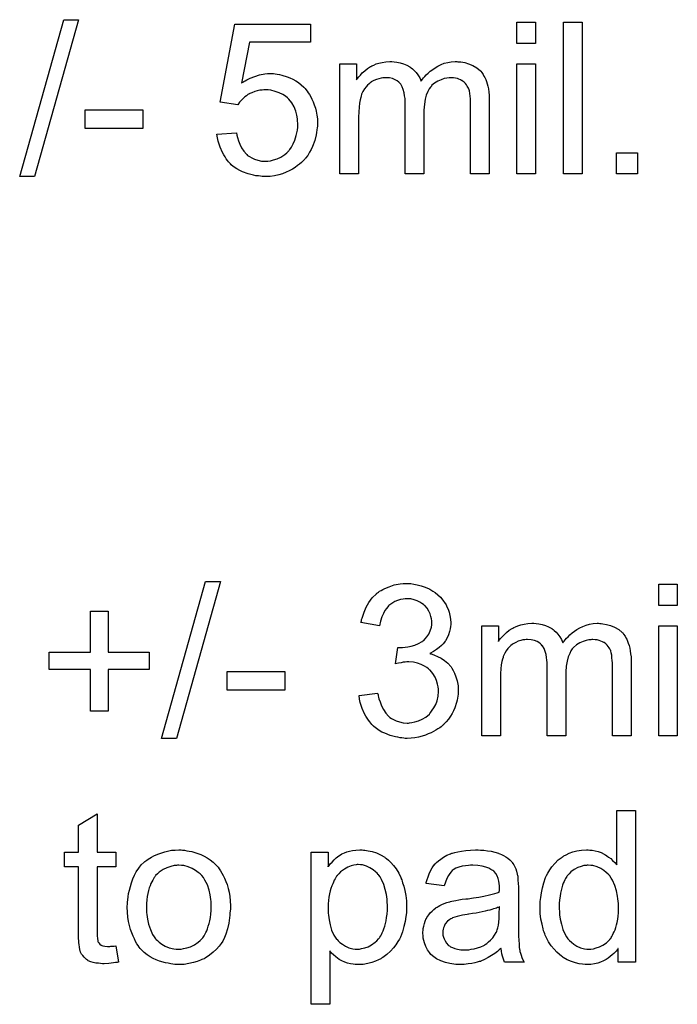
# Model space of a CAD drawing. Extents: x -1.7 to 9, y -2.8 to 5.2.
# Tile 188 of 227: x 5.876 to 6.223, y 1.163 to 1.683. Entities that reach past the tile are written whole.
import ezdxf

# ---------------------------------------------------------------- set-up
doc = ezdxf.new("R2010")
doc.units = 0
doc.layers.add('qfn32-50-23-b_document', color=1, linetype='CONTINUOUS')

msp = doc.modelspace()

# ---------------------------------------------------------------- linework, layer by layer
at = {"layer": 'qfn32-50-23-b_document', "color": 1}
for points in [[(5.883694, 1.600007), (5.875827, 1.600007), (5.899082, 1.682848), (5.90695, 1.682848), (5.883694, 1.600007)], [(6.029245, 1.671047), (5.997196, 1.671047), (5.992915, 1.649411), (5.993031, 1.649527), (5.993262, 1.649642), (5.993609, 1.649874), (5.994188, 1.650221), (5.994882, 1.650568), (5.995692, 1.651031), (5.997543, 1.651956), (5.999857, 1.652882), (6.002402, 1.653692), (6.005179, 1.65427), (6.006568, 1.654502), (6.009113, 1.654502), (6.009807, 1.654386), (6.010733, 1.65427), (6.011774, 1.654155), (6.012931, 1.653923), (6.014204, 1.653576), (6.01698, 1.652766), (6.018485, 1.652188), (6.019989, 1.651378), (6.021493, 1.650568), (6.022997, 1.649642), (6.024385, 1.648485), (6.025774, 1.647213), (6.025889, 1.647097), (6.026121, 1.646866), (6.026468, 1.646518), (6.026931, 1.64594), (6.027509, 1.64513), (6.028088, 1.64432), (6.028782, 1.643279), (6.029476, 1.642122), (6.030055, 1.640849), (6.030749, 1.639461), (6.031327, 1.637841), (6.031906, 1.636221), (6.032369, 1.634486), (6.032716, 1.632519), (6.032947, 1.630552), (6.033063, 1.628469), (6.033063, 1.628353), (6.033063, 1.628006), (6.033063, 1.627428), (6.032947, 1.626618), (6.032831, 1.625692), (6.032716, 1.624651), (6.032484, 1.623378), (6.032253, 1.622106), (6.031559, 1.619098), (6.030402, 1.615974), (6.029708, 1.614354), (6.028782, 1.61285), (6.027856, 1.61123), (6.026699, 1.609726), (6.026584, 1.60961), (6.026352, 1.609263), (6.025889, 1.6088), (6.025311, 1.608222), (6.024501, 1.607527), (6.023575, 1.606602), (6.022418, 1.605792), (6.021146, 1.604866), (6.019757, 1.603941), (6.018137, 1.603131), (6.016402, 1.602321), (6.014551, 1.601511), (6.012584, 1.600933), (6.010386, 1.60047), (6.008072, 1.600123), (6.005642, 1.600007), (6.004601, 1.600007), (6.003791, 1.600123), (6.002865, 1.600238), (6.001824, 1.600354), (6.000551, 1.60047), (5.999278, 1.600817), (5.996386, 1.601511), (5.993493, 1.602552), (5.991989, 1.603247), (5.990485, 1.604056), (5.989097, 1.604982), (5.987708, 1.606023), (5.987593, 1.606139), (5.987361, 1.606255), (5.98713, 1.606718), (5.986667, 1.60718), (5.986089, 1.607759), (5.98551, 1.608453), (5.984816, 1.609379), (5.984237, 1.61042), (5.983543, 1.611461), (5.982849, 1.612734), (5.981576, 1.615511), (5.980535, 1.61875), (5.980188, 1.620486), (5.979957, 1.622337), (5.990254, 1.623147), (5.990254, 1.623031), (5.990254, 1.6228), (5.990369, 1.622453), (5.990485, 1.621874), (5.990832, 1.620602), (5.991295, 1.618866), (5.991989, 1.617131), (5.992915, 1.615164), (5.994072, 1.613428), (5.99546, 1.611808), (5.995692, 1.611693), (5.996154, 1.61123), (5.99708, 1.610651), (5.998353, 1.609957), (5.999741, 1.609263), (6.001477, 1.608685), (6.003444, 1.608222), (6.005642, 1.608106), (6.006336, 1.608106), (6.006799, 1.608222), (6.008187, 1.608337), (6.009807, 1.6088), (6.011774, 1.609379), (6.013741, 1.610304), (6.015824, 1.611693), (6.016749, 1.612503), (6.017675, 1.613428), (6.01779, 1.613544), (6.017906, 1.61366), (6.018137, 1.614007), (6.018485, 1.614354), (6.019294, 1.615627), (6.02022, 1.617246), (6.02103, 1.619213), (6.02184, 1.621643), (6.022418, 1.624535), (6.02265, 1.62604), (6.02265, 1.627659), (6.02265, 1.627775), (6.02265, 1.628006), (6.02265, 1.628469), (6.022534, 1.629048), (6.022534, 1.629742), (6.022418, 1.630552), (6.022071, 1.632403), (6.021493, 1.634601), (6.020683, 1.6368), (6.019526, 1.638882), (6.017906, 1.640849), (6.017906, 1.640965), (6.017675, 1.641081), (6.017096, 1.641659), (6.016055, 1.642469), (6.014667, 1.643395), (6.012815, 1.644204), (6.010733, 1.645014), (6.008303, 1.645593), (6.006915, 1.645824), (6.004716, 1.645824), (6.003791, 1.645708), (6.002634, 1.645593), (6.001245, 1.645246), (5.999857, 1.644899), (5.998353, 1.64432), (5.996849, 1.643626), (5.996733, 1.64351), (5.99627, 1.643279), (5.995576, 1.6427), (5.99465, 1.642122), (5.993725, 1.641312), (5.992799, 1.640271), (5.991758, 1.639229), (5.990948, 1.637957), (5.981692, 1.639229), (5.989444, 1.680418), (6.029245, 1.680418), (6.029245, 1.671047)], [(6.148069, 1.670237), (6.138234, 1.670237), (6.138234, 1.68146), (6.148069, 1.68146), (6.148069, 1.670237)], [(6.172713, 1.601395), (6.162878, 1.601395), (6.162878, 1.68146), (6.172713, 1.68146), (6.172713, 1.601395)], [(6.107111, 1.660634), (6.107921, 1.660634), (6.108731, 1.660518), (6.110698, 1.660171), (6.11278, 1.659592), (6.114978, 1.658667), (6.117177, 1.65751), (6.119028, 1.65589), (6.119259, 1.655659), (6.119722, 1.654965), (6.120532, 1.653923), (6.120879, 1.653113), (6.121342, 1.652303), (6.121805, 1.651262), (6.122152, 1.650221), (6.122615, 1.649064), (6.122962, 1.647675), (6.123193, 1.646287), (6.123425, 1.644667), (6.123656, 1.643047), (6.123656, 1.641196), (6.123656, 1.601395), (6.113821, 1.601395), (6.113821, 1.637841), (6.113821, 1.637957), (6.113821, 1.638072), (6.113821, 1.638766), (6.113821, 1.639808), (6.113706, 1.641081), (6.11359, 1.642469), (6.113474, 1.643857), (6.113243, 1.645246), (6.112896, 1.646287), (6.112896, 1.646403), (6.112664, 1.64675), (6.112433, 1.647213), (6.112086, 1.647791), (6.111623, 1.648485), (6.111045, 1.649179), (6.11035, 1.649874), (6.109425, 1.650568), (6.109309, 1.650684), (6.108962, 1.650799), (6.108499, 1.651031), (6.107689, 1.651378), (6.106879, 1.651725), (6.105838, 1.651956), (6.104797, 1.652072), (6.103524, 1.652188), (6.102946, 1.652188), (6.102483, 1.652072), (6.101326, 1.651956), (6.099937, 1.651725), (6.098318, 1.651146), (6.096582, 1.650452), (6.094847, 1.649411), (6.093227, 1.648023), (6.093111, 1.647791), (6.092648, 1.647213), (6.091954, 1.646287), (6.09126, 1.644899), (6.09045, 1.643047), (6.089872, 1.640849), (6.089409, 1.638188), (6.089177, 1.635064), (6.089177, 1.601395), (6.079343, 1.601395), (6.079343, 1.638998), (6.079343, 1.639114), (6.079343, 1.639345), (6.079343, 1.639576), (6.079343, 1.640039), (6.079227, 1.641312), (6.078996, 1.6427), (6.078764, 1.64432), (6.078301, 1.64594), (6.077723, 1.647444), (6.076913, 1.648832), (6.076797, 1.648948), (6.07645, 1.649411), (6.075872, 1.649874), (6.075062, 1.650568), (6.074021, 1.651146), (6.072632, 1.651725), (6.071012, 1.652072), (6.069046, 1.652188), (6.068351, 1.652188), (6.067541, 1.652072), (6.066616, 1.651956), (6.065459, 1.651609), (6.06407, 1.651262), (6.062798, 1.650684), (6.061409, 1.649989), (6.061294, 1.649874), (6.060831, 1.649527), (6.060252, 1.649064), (6.059442, 1.64837), (6.058632, 1.647444), (6.057823, 1.646287), (6.057013, 1.645014), (6.056319, 1.64351), (6.056203, 1.643279), (6.056087, 1.6427), (6.055856, 1.641775), (6.055509, 1.640502), (6.055162, 1.638766), (6.05493, 1.636684), (6.054814, 1.634254), (6.054699, 1.631477), (6.054699, 1.601395), (6.044864, 1.601395), (6.044864, 1.659477), (6.053657, 1.659477), (6.053657, 1.651146), (6.053773, 1.651378), (6.05412, 1.651841), (6.054814, 1.65265), (6.055624, 1.653576), (6.056666, 1.654733), (6.057938, 1.65589), (6.059327, 1.657047), (6.060947, 1.658088), (6.061178, 1.658204), (6.061756, 1.658551), (6.062682, 1.658898), (6.063955, 1.659477), (6.065459, 1.65994), (6.067194, 1.660287), (6.069161, 1.660634), (6.071244, 1.660749), (6.072285, 1.660749), (6.073558, 1.660634), (6.074946, 1.660402), (6.076682, 1.660055), (6.078417, 1.659592), (6.080153, 1.658898), (6.081773, 1.657973), (6.082004, 1.657857), (6.082467, 1.65751), (6.083161, 1.656931), (6.084087, 1.656006), (6.085012, 1.654965), (6.086053, 1.653692), (6.086979, 1.652188), (6.087673, 1.650452), (6.087789, 1.650568), (6.08802, 1.650915), (6.088367, 1.651378), (6.088946, 1.652072), (6.08964, 1.652882), (6.09045, 1.653692), (6.091376, 1.654617), (6.092533, 1.655659), (6.093805, 1.656584), (6.095078, 1.65751), (6.096582, 1.65832), (6.098202, 1.65913), (6.099937, 1.659824), (6.101789, 1.660287), (6.10364, 1.660634), (6.105722, 1.660749), (6.106532, 1.660749), (6.107111, 1.660634)], [(6.148069, 1.601395), (6.138234, 1.601395), (6.138234, 1.659477), (6.148069, 1.659477), (6.148069, 1.601395)], [(5.94085, 1.625461), (5.910421, 1.625461), (5.910421, 1.635295), (5.94085, 1.635295), (5.94085, 1.625461)], [(6.201985, 1.601395), (6.190762, 1.601395), (6.190762, 1.612618), (6.201985, 1.612618), (6.201985, 1.601395)], [(5.958552, 1.303445), (5.950684, 1.303445), (5.97394, 1.386286), (5.981808, 1.386286), (5.958552, 1.303445)], [(6.082351, 1.385129), (6.083855, 1.384898), (6.085706, 1.38455), (6.087789, 1.383972), (6.089872, 1.383278), (6.091954, 1.382352), (6.09207, 1.382352), (6.092185, 1.382236), (6.09288, 1.381889), (6.093921, 1.381195), (6.095078, 1.380385), (6.096466, 1.379228), (6.097855, 1.377956), (6.099243, 1.376451), (6.1004, 1.374716), (6.100516, 1.374485), (6.100863, 1.373906), (6.101326, 1.372865), (6.101904, 1.371592), (6.102483, 1.370088), (6.102946, 1.368352), (6.103293, 1.366386), (6.103408, 1.364419), (6.103408, 1.364187), (6.103408, 1.363493), (6.103293, 1.362567), (6.103061, 1.361295), (6.102714, 1.359791), (6.102136, 1.358171), (6.101441, 1.356551), (6.100516, 1.354931), (6.1004, 1.3547), (6.100053, 1.354237), (6.099359, 1.353427), (6.098433, 1.352502), (6.097276, 1.35146), (6.095888, 1.350303), (6.094268, 1.349262), (6.092301, 1.348221), (6.092417, 1.348221), (6.092648, 1.348105), (6.092995, 1.347989), (6.093458, 1.347873), (6.094731, 1.347411), (6.096351, 1.346716), (6.098202, 1.345791), (6.100053, 1.344634), (6.101789, 1.34313), (6.103408, 1.341394), (6.103524, 1.341163), (6.103987, 1.340469), (6.104681, 1.339312), (6.105375, 1.337808), (6.106069, 1.335956), (6.106764, 1.333758), (6.107226, 1.331213), (6.107342, 1.328436), (6.107342, 1.32832), (6.107342, 1.327973), (6.107342, 1.327395), (6.107226, 1.3267), (6.107111, 1.325775), (6.106879, 1.324734), (6.106648, 1.323576), (6.106417, 1.322304), (6.105491, 1.319527), (6.104797, 1.318023), (6.104103, 1.316634), (6.103177, 1.31513), (6.102136, 1.313626), (6.100979, 1.312122), (6.09959, 1.310734), (6.099475, 1.310618), (6.099243, 1.310387), (6.09878, 1.31004), (6.098202, 1.309577), (6.097508, 1.308998), (6.096582, 1.30842), (6.095541, 1.307726), (6.094268, 1.307147), (6.092995, 1.306453), (6.091491, 1.305759), (6.089987, 1.30518), (6.088252, 1.304602), (6.0864, 1.304139), (6.084434, 1.303792), (6.082467, 1.30356), (6.080268, 1.303445), (6.079227, 1.303445), (6.078533, 1.30356), (6.077607, 1.303676), (6.076566, 1.303792), (6.075409, 1.304023), (6.074136, 1.304255), (6.071359, 1.304949), (6.068467, 1.306106), (6.066963, 1.3068), (6.065574, 1.30761), (6.064186, 1.308651), (6.062798, 1.309693), (6.062682, 1.309808), (6.062451, 1.31004), (6.062104, 1.310387), (6.061756, 1.31085), (6.061178, 1.311428), (6.060599, 1.312238), (6.059905, 1.313048), (6.059211, 1.314089), (6.058517, 1.315246), (6.057823, 1.316403), (6.05655, 1.31918), (6.055509, 1.322419), (6.055162, 1.324155), (6.05493, 1.326006), (6.064765, 1.327279), (6.064765, 1.327163), (6.06488, 1.326932), (6.064996, 1.326469), (6.065112, 1.32589), (6.065227, 1.325196), (6.065459, 1.324386), (6.066037, 1.322651), (6.066847, 1.320568), (6.067889, 1.318601), (6.069046, 1.31675), (6.070434, 1.31513), (6.070665, 1.315015), (6.071128, 1.314552), (6.072054, 1.313973), (6.073211, 1.313395), (6.074599, 1.312701), (6.076335, 1.312122), (6.078301, 1.311659), (6.080384, 1.311544), (6.081078, 1.311544), (6.081541, 1.311659), (6.082814, 1.311775), (6.084434, 1.312122), (6.086285, 1.312701), (6.088252, 1.313511), (6.090219, 1.314668), (6.09207, 1.316287), (6.092301, 1.316519), (6.09288, 1.317213), (6.093574, 1.318254), (6.094499, 1.319643), (6.095425, 1.321378), (6.096119, 1.323345), (6.096698, 1.325659), (6.096929, 1.328205), (6.096929, 1.32832), (6.096929, 1.328552), (6.096929, 1.328899), (6.096814, 1.329361), (6.096698, 1.330634), (6.096351, 1.332138), (6.095888, 1.333989), (6.095078, 1.335841), (6.093921, 1.337692), (6.092417, 1.339427), (6.092185, 1.339659), (6.091607, 1.340122), (6.090681, 1.340816), (6.089409, 1.341626), (6.087789, 1.342436), (6.085822, 1.34313), (6.083624, 1.343593), (6.081194, 1.343824), (6.080153, 1.343824), (6.079343, 1.343708), (6.078301, 1.343593), (6.077145, 1.343361), (6.075756, 1.34313), (6.074252, 1.342783), (6.075409, 1.35146), (6.075988, 1.35146), (6.07645, 1.351344), (6.077954, 1.351344), (6.079227, 1.351576), (6.080731, 1.351807), (6.082467, 1.352154), (6.084434, 1.352733), (6.086285, 1.353543), (6.088252, 1.354584), (6.088367, 1.354584), (6.088483, 1.3547), (6.089062, 1.355163), (6.089872, 1.355973), (6.090797, 1.357014), (6.091723, 1.358518), (6.092533, 1.360253), (6.093111, 1.36222), (6.093342, 1.363377), (6.093342, 1.36465), (6.093342, 1.364766), (6.093342, 1.364881), (6.093342, 1.365576), (6.093111, 1.366501), (6.09288, 1.367774), (6.092417, 1.369162), (6.091838, 1.370666), (6.090913, 1.37217), (6.08964, 1.373559), (6.089524, 1.373675), (6.088946, 1.374137), (6.088136, 1.374716), (6.087095, 1.37541), (6.085706, 1.375989), (6.084087, 1.376567), (6.082235, 1.37703), (6.080153, 1.377146), (6.079227, 1.377146), (6.078186, 1.376914), (6.076797, 1.376683), (6.075293, 1.37622), (6.073789, 1.375641), (6.072169, 1.374716), (6.070665, 1.373559), (6.07055, 1.373443), (6.070087, 1.372865), (6.069393, 1.372055), (6.068583, 1.370898), (6.067773, 1.369394), (6.066963, 1.367543), (6.066269, 1.365344), (6.065806, 1.362799), (6.055971, 1.364534), (6.055971, 1.36465), (6.056087, 1.364997), (6.056203, 1.36546), (6.056319, 1.366154), (6.05655, 1.366964), (6.056897, 1.36789), (6.057591, 1.370088), (6.058748, 1.372633), (6.060137, 1.375179), (6.061872, 1.377608), (6.06407, 1.379807), (6.064186, 1.379922), (6.064417, 1.380038), (6.064765, 1.38027), (6.065227, 1.380617), (6.065806, 1.381079), (6.066616, 1.381542), (6.067426, 1.382005), (6.068467, 1.382583), (6.070781, 1.383509), (6.073442, 1.384435), (6.076566, 1.385013), (6.078186, 1.385245), (6.081078, 1.385245), (6.082351, 1.385129)], [(6.222926, 1.373675), (6.213092, 1.373675), (6.213092, 1.384898), (6.222926, 1.384898), (6.222926, 1.373675)], [(5.922454, 1.348915), (5.944205, 1.348915), (5.944205, 1.339774), (5.922454, 1.339774), (5.922454, 1.317791), (5.913198, 1.317791), (5.913198, 1.339774), (5.891446, 1.339774), (5.891446, 1.348915), (5.913198, 1.348915), (5.913198, 1.370666), (5.922454, 1.370666), (5.922454, 1.348915)], [(6.181969, 1.364072), (6.182779, 1.364072), (6.183588, 1.363956), (6.185555, 1.363609), (6.187638, 1.36303), (6.189836, 1.362105), (6.192035, 1.360948), (6.193886, 1.359328), (6.194117, 1.359096), (6.19458, 1.358402), (6.19539, 1.357361), (6.195737, 1.356551), (6.1962, 1.355741), (6.196663, 1.3547), (6.19701, 1.353659), (6.197472, 1.352502), (6.19782, 1.351113), (6.198051, 1.349725), (6.198282, 1.348105), (6.198514, 1.346485), (6.198514, 1.344634), (6.198514, 1.304833), (6.188679, 1.304833), (6.188679, 1.341279), (6.188679, 1.341394), (6.188679, 1.34151), (6.188679, 1.342204), (6.188679, 1.343245), (6.188564, 1.344518), (6.188448, 1.345907), (6.188332, 1.347295), (6.188101, 1.348683), (6.187754, 1.349725), (6.187754, 1.34984), (6.187522, 1.350188), (6.187291, 1.35065), (6.186944, 1.351229), (6.186481, 1.351923), (6.185903, 1.352617), (6.185208, 1.353311), (6.184283, 1.354006), (6.184167, 1.354121), (6.18382, 1.354237), (6.183357, 1.354468), (6.182547, 1.354815), (6.181737, 1.355163), (6.180696, 1.355394), (6.179655, 1.35551), (6.178382, 1.355625), (6.177803, 1.355625), (6.177341, 1.35551), (6.176184, 1.355394), (6.174795, 1.355163), (6.173176, 1.354584), (6.17144, 1.35389), (6.169704, 1.352849), (6.168085, 1.35146), (6.167969, 1.351229), (6.167506, 1.35065), (6.166812, 1.349725), (6.166118, 1.348336), (6.165308, 1.346485), (6.164729, 1.344287), (6.164267, 1.341626), (6.164035, 1.338502), (6.164035, 1.304833), (6.154201, 1.304833), (6.154201, 1.342436), (6.154201, 1.342551), (6.154201, 1.342783), (6.154201, 1.343014), (6.154201, 1.343477), (6.154085, 1.34475), (6.153854, 1.346138), (6.153622, 1.347758), (6.153159, 1.349378), (6.152581, 1.350882), (6.151771, 1.35227), (6.151655, 1.352386), (6.151308, 1.352849), (6.15073, 1.353311), (6.14992, 1.354006), (6.148878, 1.354584), (6.14749, 1.355163), (6.14587, 1.35551), (6.143903, 1.355625), (6.143209, 1.355625), (6.142399, 1.35551), (6.141474, 1.355394), (6.140317, 1.355047), (6.138928, 1.3547), (6.137656, 1.354121), (6.136267, 1.353427), (6.136151, 1.353311), (6.135689, 1.352964), (6.13511, 1.352502), (6.1343, 1.351807), (6.13349, 1.350882), (6.132681, 1.349725), (6.131871, 1.348452), (6.131176, 1.346948), (6.131061, 1.346716), (6.130945, 1.346138), (6.130714, 1.345212), (6.130367, 1.34394), (6.130019, 1.342204), (6.129788, 1.340122), (6.129672, 1.337692), (6.129557, 1.334915), (6.129557, 1.304833), (6.119722, 1.304833), (6.119722, 1.362915), (6.128515, 1.362915), (6.128515, 1.354584), (6.128631, 1.354815), (6.128978, 1.355278), (6.129672, 1.356088), (6.130482, 1.357014), (6.131524, 1.358171), (6.132796, 1.359328), (6.134185, 1.360485), (6.135804, 1.361526), (6.136036, 1.361642), (6.136614, 1.361989), (6.13754, 1.362336), (6.138813, 1.362915), (6.140317, 1.363377), (6.142052, 1.363724), (6.144019, 1.364072), (6.146102, 1.364187), (6.147143, 1.364187), (6.148416, 1.364072), (6.149804, 1.36384), (6.15154, 1.363493), (6.153275, 1.36303), (6.155011, 1.362336), (6.15663, 1.36141), (6.156862, 1.361295), (6.157325, 1.360948), (6.158019, 1.360369), (6.158944, 1.359444), (6.15987, 1.358402), (6.160911, 1.35713), (6.161837, 1.355625), (6.162531, 1.35389), (6.162647, 1.354006), (6.162878, 1.354353), (6.163225, 1.354815), (6.163804, 1.35551), (6.164498, 1.35632), (6.165308, 1.35713), (6.166234, 1.358055), (6.167391, 1.359096), (6.168663, 1.360022), (6.169936, 1.360948), (6.17144, 1.361757), (6.17306, 1.362567), (6.174795, 1.363262), (6.176646, 1.363724), (6.178498, 1.364072), (6.18058, 1.364187), (6.18139, 1.364187), (6.181969, 1.364072)], [(6.222926, 1.304833), (6.213092, 1.304833), (6.213092, 1.362915), (6.222926, 1.362915), (6.222926, 1.304833)], [(6.015708, 1.328899), (5.985279, 1.328899), (5.985279, 1.338733), (6.015708, 1.338733), (6.015708, 1.328899)], [(5.916669, 1.24335), (5.926619, 1.24335), (5.926619, 1.235714), (5.916669, 1.235714), (5.916669, 1.201582), (5.916669, 1.201351), (5.916669, 1.200888), (5.916669, 1.200194), (5.916784, 1.199384), (5.9169, 1.197533), (5.917016, 1.196723), (5.917131, 1.196144), (5.917247, 1.195913), (5.917594, 1.19545), (5.918057, 1.194872), (5.918867, 1.194293), (5.919098, 1.194178), (5.919677, 1.193946), (5.920718, 1.193715), (5.922222, 1.193599), (5.923379, 1.193599), (5.923958, 1.193715), (5.924768, 1.193715), (5.925693, 1.19383), (5.926619, 1.193946), (5.927891, 1.185269), (5.92766, 1.185269), (5.927197, 1.185153), (5.926387, 1.185037), (5.925346, 1.184921), (5.924189, 1.18469), (5.922916, 1.184574), (5.920371, 1.184459), (5.919445, 1.184459), (5.91852, 1.184574), (5.917363, 1.18469), (5.915974, 1.184806), (5.914586, 1.185153), (5.913313, 1.1855), (5.912041, 1.186079), (5.911925, 1.186194), (5.911578, 1.186426), (5.911115, 1.186773), (5.910421, 1.187351), (5.909842, 1.18793), (5.909148, 1.18874), (5.908454, 1.18955), (5.907991, 1.190591), (5.907991, 1.190707), (5.90776, 1.191169), (5.907644, 1.191979), (5.907413, 1.193136), (5.907181, 1.19464), (5.907065, 1.195566), (5.907065, 1.196607), (5.90695, 1.19788), (5.906834, 1.199153), (5.906834, 1.200541), (5.906834, 1.202161), (5.906834, 1.235714), (5.899545, 1.235714), (5.899545, 1.24335), (5.906834, 1.24335), (5.906834, 1.257697), (5.916669, 1.263598), (5.916669, 1.24335)], [(6.200828, 1.185269), (6.191688, 1.185269), (6.191688, 1.192558), (6.191572, 1.192442), (6.191456, 1.192211), (6.191109, 1.191748), (6.190646, 1.191169), (6.190068, 1.190591), (6.189373, 1.189897), (6.188564, 1.189087), (6.187522, 1.188277), (6.186481, 1.187467), (6.185324, 1.186657), (6.183936, 1.185963), (6.182431, 1.185384), (6.180927, 1.184806), (6.179192, 1.184343), (6.177341, 1.184112), (6.175374, 1.183996), (6.17468, 1.183996), (6.174217, 1.184112), (6.172828, 1.184227), (6.171209, 1.184459), (6.169242, 1.184922), (6.167043, 1.185616), (6.164845, 1.186541), (6.162647, 1.187814), (6.162531, 1.187814), (6.162415, 1.188045), (6.161721, 1.188508), (6.16068, 1.189434), (6.159407, 1.190591), (6.157903, 1.192095), (6.156399, 1.193946), (6.154895, 1.196029), (6.153622, 1.198458), (6.153622, 1.198574), (6.153507, 1.198806), (6.153391, 1.199153), (6.153159, 1.199616), (6.152928, 1.20031), (6.152581, 1.20112), (6.15235, 1.201929), (6.152118, 1.202971), (6.15154, 1.205285), (6.150961, 1.207946), (6.150614, 1.210954), (6.150498, 1.214194), (6.150498, 1.214309), (6.150498, 1.214541), (6.150498, 1.215004), (6.150498, 1.215698), (6.150614, 1.216392), (6.150614, 1.217318), (6.150845, 1.2194), (6.151193, 1.22183), (6.151771, 1.224491), (6.152465, 1.227268), (6.153391, 1.229929), (6.153391, 1.230045), (6.153507, 1.230276), (6.153738, 1.230623), (6.153969, 1.231086), (6.154663, 1.232359), (6.155589, 1.233978), (6.156746, 1.235714), (6.15825, 1.237449), (6.159986, 1.239301), (6.162068, 1.240805), (6.162184, 1.240805), (6.1623, 1.24092), (6.162647, 1.241152), (6.16311, 1.241383), (6.164267, 1.241962), (6.165886, 1.242772), (6.167738, 1.243466), (6.169936, 1.244044), (6.172366, 1.244507), (6.174911, 1.244623), (6.175837, 1.244623), (6.176762, 1.244507), (6.178035, 1.244391), (6.179539, 1.244044), (6.181159, 1.243697), (6.182779, 1.243119), (6.184283, 1.242309), (6.184514, 1.242193), (6.184977, 1.241962), (6.185671, 1.241383), (6.186597, 1.240805), (6.187754, 1.239995), (6.188795, 1.238954), (6.189952, 1.237912), (6.190993, 1.236639), (6.190993, 1.265333), (6.200828, 1.265333), (6.200828, 1.185269)], [(5.961792, 1.244507), (5.962833, 1.244391), (5.96399, 1.24416), (5.965263, 1.243929), (5.966767, 1.243697), (5.969891, 1.242656), (5.97151, 1.242077), (5.97313, 1.241267), (5.97475, 1.240458), (5.97637, 1.239301), (5.977874, 1.238144), (5.979378, 1.236755), (5.979494, 1.236639), (5.979725, 1.236408), (5.980072, 1.235945), (5.980535, 1.235367), (5.981114, 1.234557), (5.981808, 1.233516), (5.982502, 1.232359), (5.983196, 1.231086), (5.98389, 1.229697), (5.984584, 1.227962), (5.985279, 1.226226), (5.985857, 1.22426), (5.98632, 1.222177), (5.986667, 1.219979), (5.986899, 1.217665), (5.987014, 1.215119), (5.987014, 1.215004), (5.987014, 1.214657), (5.987014, 1.214078), (5.987014, 1.213268), (5.986899, 1.212342), (5.986783, 1.211186), (5.986783, 1.210028), (5.986551, 1.208756), (5.986204, 1.205863), (5.98551, 1.202971), (5.9847, 1.200078), (5.983543, 1.197417), (5.983543, 1.197302), (5.983427, 1.197186), (5.983196, 1.196839), (5.982965, 1.196376), (5.982155, 1.195219), (5.981114, 1.193831), (5.979725, 1.192211), (5.97799, 1.190591), (5.976023, 1.188971), (5.973709, 1.187467), (5.973593, 1.187467), (5.973477, 1.187351), (5.97313, 1.18712), (5.972552, 1.186889), (5.971973, 1.186657), (5.971279, 1.186426), (5.969543, 1.185732), (5.967577, 1.185153), (5.965147, 1.184574), (5.962601, 1.184112), (5.959825, 1.183996), (5.958668, 1.183996), (5.957742, 1.184112), (5.956701, 1.184227), (5.955544, 1.184459), (5.954155, 1.18469), (5.952767, 1.184922), (5.949643, 1.185847), (5.947908, 1.186541), (5.946288, 1.187236), (5.944668, 1.188161), (5.943048, 1.189202), (5.941544, 1.190359), (5.94004, 1.191748), (5.939924, 1.191863), (5.939693, 1.192095), (5.939346, 1.192558), (5.938883, 1.193252), (5.938305, 1.194062), (5.937726, 1.194987), (5.937032, 1.196144), (5.936338, 1.197533), (5.935643, 1.199037), (5.934949, 1.200772), (5.934371, 1.202624), (5.933792, 1.204591), (5.933329, 1.206789), (5.932982, 1.209103), (5.932751, 1.211648), (5.932635, 1.214309), (5.932635, 1.214541), (5.932635, 1.215004), (5.932751, 1.215813), (5.932751, 1.21697), (5.932867, 1.218243), (5.933098, 1.219863), (5.933329, 1.221483), (5.933792, 1.223334), (5.934255, 1.225185), (5.934833, 1.227152), (5.935528, 1.229235), (5.936453, 1.231201), (5.937379, 1.233053), (5.938652, 1.234904), (5.939924, 1.236639), (5.941544, 1.238143), (5.94166, 1.238259), (5.941891, 1.238375), (5.942354, 1.238722), (5.942932, 1.239185), (5.943627, 1.239648), (5.944552, 1.240226), (5.945478, 1.240805), (5.946635, 1.241383), (5.947908, 1.241962), (5.949296, 1.24254), (5.95242, 1.243582), (5.956007, 1.244391), (5.957858, 1.244507), (5.959825, 1.244623), (5.960982, 1.244623), (5.961792, 1.244507)], [(6.057244, 1.244507), (6.058054, 1.244391), (6.059789, 1.24416), (6.061872, 1.243697), (6.06407, 1.243003), (6.066269, 1.241962), (6.068467, 1.240689), (6.068583, 1.240689), (6.068698, 1.240458), (6.069393, 1.239995), (6.070434, 1.239069), (6.071707, 1.237912), (6.073095, 1.236408), (6.074483, 1.234557), (6.075872, 1.232359), (6.077029, 1.229929), (6.077029, 1.229813), (6.077145, 1.229582), (6.07726, 1.229235), (6.077492, 1.228772), (6.077723, 1.228078), (6.077954, 1.227268), (6.078533, 1.225417), (6.079111, 1.223103), (6.079574, 1.220557), (6.079921, 1.217665), (6.080037, 1.214657), (6.080037, 1.214541), (6.080037, 1.214309), (6.080037, 1.213847), (6.080037, 1.213152), (6.079921, 1.212342), (6.079921, 1.211417), (6.07969, 1.209334), (6.079227, 1.206789), (6.078649, 1.204128), (6.077839, 1.201351), (6.076797, 1.198574), (6.076797, 1.198458), (6.076682, 1.198227), (6.07645, 1.19788), (6.076219, 1.197417), (6.075409, 1.196145), (6.074368, 1.194525), (6.073095, 1.192789), (6.071475, 1.191054), (6.069624, 1.189318), (6.067426, 1.187698), (6.06731, 1.187698), (6.067194, 1.187583), (6.066847, 1.187351), (6.066384, 1.18712), (6.065227, 1.186541), (6.063608, 1.185847), (6.061641, 1.185153), (6.059558, 1.184574), (6.057128, 1.184112), (6.054699, 1.183996), (6.053889, 1.183996), (6.052963, 1.184112), (6.051806, 1.184227), (6.050418, 1.184459), (6.048914, 1.184806), (6.04741, 1.185269), (6.045905, 1.185963), (6.04579, 1.186079), (6.045211, 1.18631), (6.044517, 1.186773), (6.043592, 1.187467), (6.042666, 1.188161), (6.041509, 1.189087), (6.040468, 1.190128), (6.039542, 1.191285), (6.039542, 1.163054), (6.029708, 1.163054), (6.029708, 1.24335), (6.038616, 1.24335), (6.038616, 1.235714), (6.038732, 1.235945), (6.039195, 1.236408), (6.039773, 1.237218), (6.040699, 1.238144), (6.04174, 1.239301), (6.042897, 1.240342), (6.044286, 1.241383), (6.045674, 1.242309), (6.045905, 1.242425), (6.046368, 1.242656), (6.047294, 1.243003), (6.048451, 1.243466), (6.049839, 1.243929), (6.051459, 1.244276), (6.05331, 1.244507), (6.055393, 1.244623), (6.056666, 1.244623), (6.057244, 1.244507)], [(6.119028, 1.244507), (6.120763, 1.244391), (6.12273, 1.24416), (6.124697, 1.243813), (6.126664, 1.24335), (6.128515, 1.242772), (6.128747, 1.242656), (6.129325, 1.242425), (6.130135, 1.242077), (6.131176, 1.241615), (6.132333, 1.24092), (6.13349, 1.240226), (6.134532, 1.239301), (6.135457, 1.238375), (6.135573, 1.238259), (6.135804, 1.237912), (6.136151, 1.237334), (6.136614, 1.236639), (6.137193, 1.235598), (6.137656, 1.234557), (6.138118, 1.233284), (6.138466, 1.23178), (6.138466, 1.231664), (6.138581, 1.231317), (6.138697, 1.230623), (6.138813, 1.229697), (6.138813, 1.228425), (6.138928, 1.226921), (6.139044, 1.224954), (6.139044, 1.222755), (6.139044, 1.209566), (6.139044, 1.20945), (6.139044, 1.208987), (6.139044, 1.208293), (6.139044, 1.207367), (6.139044, 1.206326), (6.139044, 1.205053), (6.13916, 1.202277), (6.13916, 1.199384), (6.139275, 1.196492), (6.139391, 1.195219), (6.139391, 1.194062), (6.139507, 1.193021), (6.139623, 1.192211), (6.139623, 1.192095), (6.139738, 1.191632), (6.139854, 1.190938), (6.140201, 1.190012), (6.140432, 1.188971), (6.140895, 1.187814), (6.141474, 1.186541), (6.142052, 1.185269), (6.131755, 1.185269), (6.131639, 1.185384), (6.131524, 1.185847), (6.131292, 1.186426), (6.130945, 1.187351), (6.130598, 1.188393), (6.130367, 1.189665), (6.130135, 1.191054), (6.129904, 1.192558), (6.129788, 1.192558), (6.129672, 1.192326), (6.128978, 1.191748), (6.127937, 1.190938), (6.126548, 1.189897), (6.124813, 1.188855), (6.123077, 1.187698), (6.121226, 1.186657), (6.119259, 1.185847), (6.119028, 1.185732), (6.118334, 1.185616), (6.117292, 1.185269), (6.11602, 1.184922), (6.1144, 1.184574), (6.112549, 1.184343), (6.110466, 1.184112), (6.108383, 1.183996), (6.107458, 1.183996), (6.106764, 1.184112), (6.105954, 1.184112), (6.105028, 1.184227), (6.102946, 1.184574), (6.100632, 1.185153), (6.098086, 1.185963), (6.095772, 1.18712), (6.09369, 1.188624), (6.093458, 1.188855), (6.09288, 1.189434), (6.09207, 1.190475), (6.091144, 1.191864), (6.090219, 1.193599), (6.089409, 1.195566), (6.08883, 1.197996), (6.088715, 1.199153), (6.088599, 1.200541), (6.088599, 1.200773), (6.088599, 1.201235), (6.088715, 1.202045), (6.08883, 1.203086), (6.089062, 1.204359), (6.089409, 1.205632), (6.089872, 1.20702), (6.09045, 1.208293), (6.090566, 1.208409), (6.090797, 1.208871), (6.09126, 1.209566), (6.091838, 1.210376), (6.092533, 1.211301), (6.093458, 1.212227), (6.094384, 1.213152), (6.095541, 1.213962), (6.095657, 1.214078), (6.096119, 1.214309), (6.096698, 1.214772), (6.097623, 1.215235), (6.098665, 1.215698), (6.099937, 1.216276), (6.10121, 1.216739), (6.102714, 1.217202), (6.10283, 1.217202), (6.103293, 1.217318), (6.103987, 1.217549), (6.104913, 1.217665), (6.106069, 1.217896), (6.107574, 1.218128), (6.109309, 1.218475), (6.111392, 1.218706), (6.111507, 1.218706), (6.11197, 1.218822), (6.112549, 1.218822), (6.113359, 1.218937), (6.114284, 1.219053), (6.115441, 1.219284), (6.116714, 1.2194), (6.118102, 1.219632), (6.120879, 1.22021), (6.123887, 1.220789), (6.126548, 1.221483), (6.127821, 1.22183), (6.128978, 1.222177), (6.128978, 1.222293), (6.128978, 1.222524), (6.129094, 1.223218), (6.129094, 1.224028), (6.129094, 1.224491), (6.129094, 1.224722), (6.129094, 1.224838), (6.129094, 1.224954), (6.129094, 1.225648), (6.128978, 1.226805), (6.128747, 1.228078), (6.1284, 1.229466), (6.127821, 1.230854), (6.127127, 1.232127), (6.126201, 1.233168), (6.126086, 1.233284), (6.125507, 1.233747), (6.124582, 1.23421), (6.123425, 1.234904), (6.121805, 1.235483), (6.119953, 1.236061), (6.11764, 1.236408), (6.114978, 1.236524), (6.113821, 1.236524), (6.112664, 1.236408), (6.111045, 1.236177), (6.109425, 1.235945), (6.107689, 1.235483), (6.106069, 1.234904), (6.104681, 1.234094), (6.104565, 1.233978), (6.104103, 1.233631), (6.103524, 1.233053), (6.10283, 1.232127), (6.102136, 1.23097), (6.101326, 1.229466), (6.100632, 1.227615), (6.099937, 1.225532), (6.090334, 1.226805), (6.090334, 1.226921), (6.09045, 1.227036), (6.09045, 1.227383), (6.090566, 1.227846), (6.090913, 1.228888), (6.091376, 1.230392), (6.091954, 1.231896), (6.092648, 1.233516), (6.093574, 1.235135), (6.094615, 1.236639), (6.094731, 1.236755), (6.095194, 1.237218), (6.095888, 1.237912), (6.096814, 1.238838), (6.098086, 1.239763), (6.09959, 1.240689), (6.101326, 1.24173), (6.103293, 1.24254), (6.103408, 1.24254), (6.103524, 1.242656), (6.103871, 1.242772), (6.104334, 1.242887), (6.105491, 1.243234), (6.107111, 1.243582), (6.108962, 1.243929), (6.111276, 1.244276), (6.113706, 1.244507), (6.116483, 1.244623), (6.117755, 1.244623), (6.119028, 1.244507)], [(5.959825, 1.236524), (5.959131, 1.236524), (5.958552, 1.236408), (5.957279, 1.236292), (5.955544, 1.23583), (5.953577, 1.235135), (5.951494, 1.23421), (5.949527, 1.232821), (5.948486, 1.231896), (5.94756, 1.23097), (5.94756, 1.230854), (5.947329, 1.230739), (5.947098, 1.230392), (5.946751, 1.229929), (5.946404, 1.22935), (5.946056, 1.228656), (5.945594, 1.22773), (5.945131, 1.226805), (5.944668, 1.225648), (5.944205, 1.224491), (5.943858, 1.223102), (5.943511, 1.221598), (5.943164, 1.219979), (5.942932, 1.218243), (5.942817, 1.216276), (5.942701, 1.214309), (5.942701, 1.214194), (5.942701, 1.213847), (5.942701, 1.213268), (5.942817, 1.212458), (5.942817, 1.211533), (5.942932, 1.210491), (5.94328, 1.208062), (5.943858, 1.205285), (5.944784, 1.202508), (5.945941, 1.199847), (5.946751, 1.19869), (5.94756, 1.197533), (5.947676, 1.197533), (5.947792, 1.197301), (5.948486, 1.196723), (5.949527, 1.195797), (5.950916, 1.194872), (5.952651, 1.193831), (5.954734, 1.192905), (5.957164, 1.192326), (5.958436, 1.192211), (5.959825, 1.192095), (5.960519, 1.192095), (5.961097, 1.192211), (5.96237, 1.192442), (5.964106, 1.192789), (5.965957, 1.193483), (5.968039, 1.194409), (5.970006, 1.195797), (5.971048, 1.196723), (5.971973, 1.197649), (5.972089, 1.197764), (5.972205, 1.19788), (5.972436, 1.198227), (5.972783, 1.19869), (5.97313, 1.199268), (5.973593, 1.199963), (5.974056, 1.200888), (5.974519, 1.201814), (5.974981, 1.202971), (5.975328, 1.204244), (5.975791, 1.205632), (5.976138, 1.207136), (5.976485, 1.208871), (5.976717, 1.210607), (5.976948, 1.212574), (5.976948, 1.214657), (5.976948, 1.214772), (5.976948, 1.215119), (5.976948, 1.215698), (5.976833, 1.216392), (5.976833, 1.217318), (5.976717, 1.218359), (5.97637, 1.220789), (5.975791, 1.223334), (5.974866, 1.226111), (5.973593, 1.228656), (5.972899, 1.229929), (5.971973, 1.23097), (5.971973, 1.231086), (5.971742, 1.231202), (5.971048, 1.231896), (5.970006, 1.232706), (5.968618, 1.233747), (5.966882, 1.234788), (5.9648, 1.235714), (5.962486, 1.236292), (5.961213, 1.236408), (5.959825, 1.236524)], [(6.054467, 1.236871), (6.053889, 1.236871), (6.053426, 1.236755), (6.052269, 1.236524), (6.050765, 1.236177), (6.049029, 1.235483), (6.047178, 1.234441), (6.046137, 1.233747), (6.045211, 1.232937), (6.044286, 1.232012), (6.04336, 1.23097), (6.04336, 1.230854), (6.043129, 1.230739), (6.042897, 1.230392), (6.042666, 1.229929), (6.042319, 1.229235), (6.041856, 1.228541), (6.041393, 1.227615), (6.041046, 1.226689), (6.040583, 1.225532), (6.04012, 1.22426), (6.039773, 1.222871), (6.039311, 1.221367), (6.039079, 1.219632), (6.038848, 1.217896), (6.038616, 1.216045), (6.038616, 1.213962), (6.038616, 1.213847), (6.038616, 1.213499), (6.038616, 1.212921), (6.038732, 1.212111), (6.038732, 1.211186), (6.038848, 1.210144), (6.039195, 1.207715), (6.039773, 1.204938), (6.040468, 1.202277), (6.041625, 1.199616), (6.042319, 1.198458), (6.043129, 1.197417), (6.04336, 1.197186), (6.043939, 1.196607), (6.044864, 1.195682), (6.046137, 1.194756), (6.047757, 1.193831), (6.049608, 1.192905), (6.05169, 1.192326), (6.052847, 1.192211), (6.054005, 1.192095), (6.054699, 1.192095), (6.055162, 1.192211), (6.056319, 1.192442), (6.057938, 1.192789), (6.059674, 1.193483), (6.061525, 1.194409), (6.063376, 1.195797), (6.064302, 1.196607), (6.065227, 1.197533), (6.065227, 1.197649), (6.065459, 1.197764), (6.06569, 1.198111), (6.065922, 1.198574), (6.066384, 1.199153), (6.066731, 1.199963), (6.067194, 1.200773), (6.067657, 1.201814), (6.068004, 1.202855), (6.068467, 1.204244), (6.06893, 1.205632), (6.069277, 1.207136), (6.069508, 1.208871), (6.06974, 1.210723), (6.069971, 1.21269), (6.069971, 1.214772), (6.069971, 1.214888), (6.069971, 1.215235), (6.069971, 1.215813), (6.069855, 1.216623), (6.069855, 1.217549), (6.06974, 1.21859), (6.069393, 1.22102), (6.068814, 1.223681), (6.068004, 1.226342), (6.066847, 1.229003), (6.066153, 1.230276), (6.065343, 1.231317), (6.065343, 1.231433), (6.065112, 1.231549), (6.064533, 1.232243), (6.063608, 1.233053), (6.062335, 1.234094), (6.060715, 1.235135), (6.058864, 1.236061), (6.056781, 1.236639), (6.055624, 1.236755), (6.054467, 1.236871)], [(6.175952, 1.236524), (6.175374, 1.236524), (6.174911, 1.236408), (6.173638, 1.236292), (6.172134, 1.23583), (6.170399, 1.235251), (6.168547, 1.23421), (6.166696, 1.232937), (6.165771, 1.232012), (6.164961, 1.231086), (6.164961, 1.23097), (6.164729, 1.230854), (6.164614, 1.230507), (6.164267, 1.230045), (6.163919, 1.229466), (6.163572, 1.228772), (6.163225, 1.227962), (6.162762, 1.227036), (6.1623, 1.225879), (6.161953, 1.224607), (6.161605, 1.223218), (6.161258, 1.221714), (6.161027, 1.220094), (6.160796, 1.218243), (6.160564, 1.216276), (6.160564, 1.214194), (6.160564, 1.214078), (6.160564, 1.213731), (6.160564, 1.213152), (6.16068, 1.212342), (6.16068, 1.211417), (6.160796, 1.210376), (6.161143, 1.207946), (6.161721, 1.205285), (6.162531, 1.202508), (6.163688, 1.199847), (6.164382, 1.19869), (6.165192, 1.197533), (6.165308, 1.197533), (6.165424, 1.197302), (6.166002, 1.196723), (6.167043, 1.195797), (6.168316, 1.194872), (6.169936, 1.193831), (6.171903, 1.192905), (6.173985, 1.192326), (6.175142, 1.192211), (6.176299, 1.192095), (6.176878, 1.192095), (6.177341, 1.192211), (6.178613, 1.192326), (6.180118, 1.192789), (6.181853, 1.193368), (6.183704, 1.194293), (6.185555, 1.195566), (6.186481, 1.196376), (6.187291, 1.197302), (6.187291, 1.197417), (6.187522, 1.197533), (6.187754, 1.19788), (6.187985, 1.198343), (6.188332, 1.198921), (6.188795, 1.1995), (6.189142, 1.200425), (6.189605, 1.201351), (6.190068, 1.202392), (6.190415, 1.203549), (6.190878, 1.204938), (6.191225, 1.206326), (6.191456, 1.207946), (6.191688, 1.209566), (6.191919, 1.211417), (6.191919, 1.213384), (6.191919, 1.213499), (6.191919, 1.213962), (6.191919, 1.214541), (6.191803, 1.215351), (6.191803, 1.216276), (6.191688, 1.217433), (6.191572, 1.218706), (6.19134, 1.220094), (6.190762, 1.222871), (6.189952, 1.225764), (6.188795, 1.228541), (6.188101, 1.229697), (6.187291, 1.230854), (6.187291, 1.23097), (6.18706, 1.231086), (6.186481, 1.23178), (6.18544, 1.232706), (6.184167, 1.233747), (6.182547, 1.234788), (6.18058, 1.235598), (6.178382, 1.236292), (6.177225, 1.236408), (6.175952, 1.236524)], [(6.129094, 1.214425), (6.128978, 1.214425), (6.128862, 1.214309), (6.128515, 1.214194), (6.128052, 1.214078), (6.127474, 1.213847), (6.12678, 1.213615), (6.12597, 1.213384), (6.125044, 1.213152), (6.124003, 1.212805), (6.12273, 1.212574), (6.121458, 1.212227), (6.119953, 1.21188), (6.118334, 1.211533), (6.116714, 1.211186), (6.114863, 1.210954), (6.112896, 1.210607), (6.112664, 1.210607), (6.11197, 1.210491), (6.110813, 1.21026), (6.109541, 1.210028), (6.108152, 1.209797), (6.106764, 1.20945), (6.105491, 1.209103), (6.104334, 1.20864), (6.104218, 1.20864), (6.103871, 1.208409), (6.103408, 1.208177), (6.102946, 1.20783), (6.101557, 1.206905), (6.1004, 1.205516), (6.1004, 1.2054), (6.100169, 1.205169), (6.100053, 1.204706), (6.099822, 1.204128), (6.09959, 1.203434), (6.099359, 1.202739), (6.099243, 1.201814), (6.099127, 1.200888), (6.099127, 1.200773), (6.099127, 1.200194), (6.099243, 1.1995), (6.099475, 1.198574), (6.099822, 1.197533), (6.1004, 1.196492), (6.101094, 1.195335), (6.10202, 1.194293), (6.102136, 1.194178), (6.102599, 1.193946), (6.103293, 1.193483), (6.104218, 1.193021), (6.105491, 1.192558), (6.106995, 1.192095), (6.108731, 1.191864), (6.110813, 1.191748), (6.111739, 1.191748), (6.112896, 1.191864), (6.114168, 1.192095), (6.115788, 1.192326), (6.117408, 1.192789), (6.119144, 1.193368), (6.120879, 1.194178), (6.12111, 1.194293), (6.121573, 1.19464), (6.122383, 1.195219), (6.123309, 1.196029), (6.12435, 1.196954), (6.125507, 1.198111), (6.126433, 1.1995), (6.127358, 1.201004), (6.127474, 1.20112), (6.12759, 1.201582), (6.127821, 1.202392), (6.128168, 1.203434), (6.128515, 1.204822), (6.128747, 1.206442), (6.128862, 1.208409), (6.128978, 1.210723), (6.129094, 1.214425)]]:
    msp.add_lwpolyline(points, dxfattribs=at)

doc.saveas('drawing.dxf')
